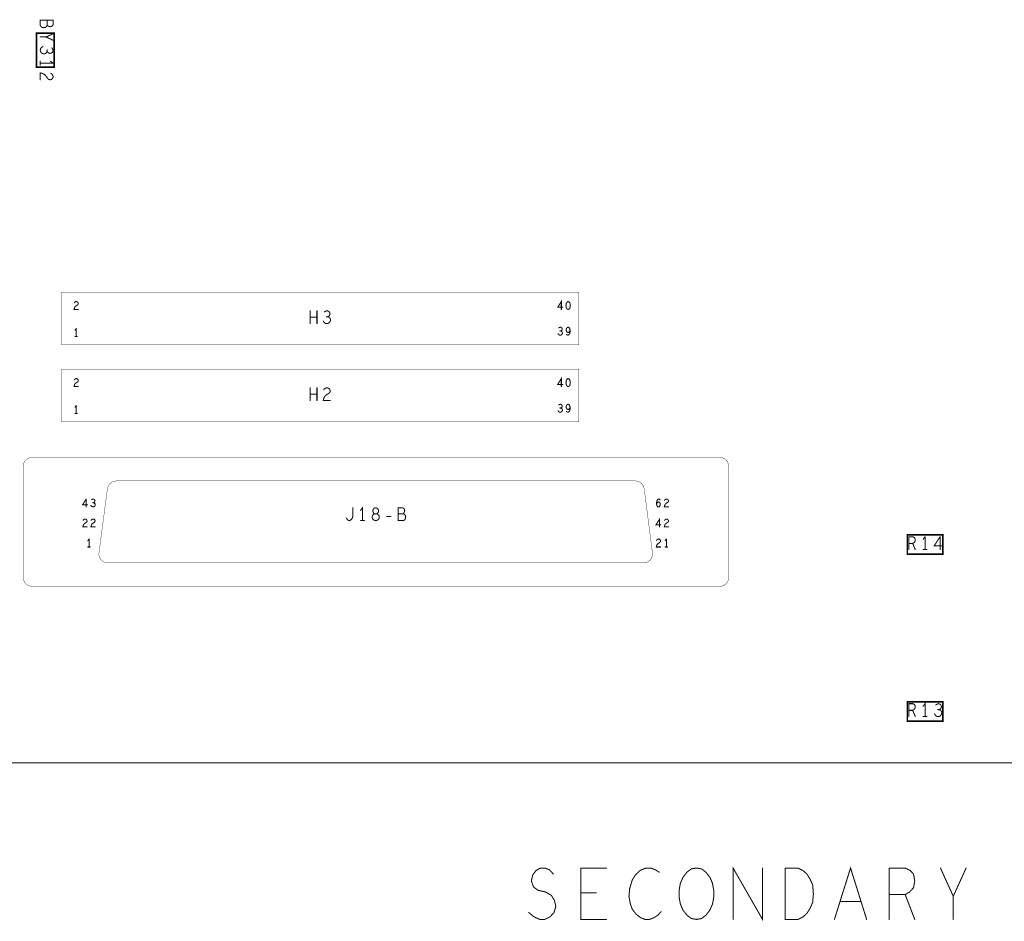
# Model space of a CAD drawing. Extents: x 17.4 to 50.4, y 21.5 to 42.5.
# Tile 3 of 35: x 28 to 33.7, y 26.6 to 31.9. Entities that reach past the tile are written whole.
import ezdxf

# ---------------------------------------------------------------- set-up
doc = ezdxf.new("R2010")
doc.units = 0
doc.layers.add('1', color=2, linetype='CONTINUOUS')

msp = doc.modelspace()

# ---------------------------------------------------------------- linework, layer by layer
at = {"layer": '1'}
for points, const_width in [([(28.117, 31.829), (28.114, 31.823), (28.107, 31.817), (28.098, 31.815), (28.089, 31.817), (28.082, 31.821), (28.077, 31.828), (28.077, 31.859), (28.152, 31.859)], 0.006), ([(28.152, 31.859), (28.152, 31.833), (28.148, 31.827), (28.143, 31.823), (28.135, 31.821), (28.127, 31.823), (28.12, 31.826), (28.117, 31.829), (28.117, 31.859)], 0.006), ([(28.055, 31.585), (28.158, 31.585), (28.158, 31.783), (28.055, 31.783), (28.055, 31.585)], 0.009), ([(28.077, 31.761), (28.11, 31.761)], 0.006), ([(28.152, 31.78), (28.11, 31.761), (28.152, 31.742)], 0.006), ([(28.117, 31.677), (28.114, 31.671), (28.108, 31.664), (28.099, 31.662), (28.092, 31.663), (28.084, 31.668), (28.078, 31.676), (28.077, 31.683), (28.078, 31.692), (28.083, 31.699), (28.092, 31.705)], 0.006), ([(28.145, 31.697), (28.15, 31.689), (28.152, 31.68), (28.148, 31.672), (28.142, 31.667), (28.134, 31.665), (28.127, 31.667), (28.12, 31.672), (28.117, 31.677), (28.117, 31.686)], 0.006), ([(28.137, 31.619), (28.152, 31.608), (28.077, 31.608)], 0.006), ([(28.077, 31.619), (28.077, 31.596)], 0.006), ([(28.077, 31.551), (28.088, 31.549), (28.1, 31.543), (28.109, 31.535), (28.122, 31.516), (28.128, 31.512), (28.135, 31.511), (28.143, 31.513), (28.149, 31.52), (28.152, 31.529), (28.15, 31.537), (28.147, 31.543), (28.139, 31.549)], 0.006), ([(28.077, 31.551), (28.077, 31.511)], 0.006), ([(28.2, 30.27), (31.223, 30.27), (31.223, 29.963)], 0.002), ([(31.223, 29.963), (28.2, 29.963), (28.2, 30.27)], 0.002), ([(28.288, 30.216), (28.293, 30.214), (28.297, 30.21), (28.299, 30.205), (28.298, 30.201), (28.296, 30.197), (28.284, 30.189), (28.279, 30.184), (28.276, 30.176), (28.274, 30.169), (28.299, 30.169)], 0.006), ([(28.276, 30.208), (28.279, 30.212), (28.283, 30.215), (28.288, 30.216)], 0.006), ([(31.128, 30.182), (31.099, 30.182), (31.12, 30.216), (31.12, 30.169)], 0.006), ([(31.16, 30.169), (31.164, 30.171), (31.168, 30.174), (31.17, 30.179), (31.172, 30.185), (31.172, 30.192), (31.172, 30.199), (31.17, 30.205), (31.168, 30.21), (31.164, 30.214), (31.16, 30.216), (31.155, 30.214), (31.152, 30.21), (31.149, 30.205), (31.148, 30.199), (31.147, 30.192), (31.148, 30.185), (31.149, 30.179), (31.152, 30.174), (31.155, 30.171), (31.16, 30.169)], 0.006), ([(29.653, 30.087), (29.653, 30.162)], 0.006), ([(29.693, 30.087), (29.693, 30.162)], 0.006), ([(29.736, 30.155), (29.745, 30.16), (29.754, 30.162), (29.762, 30.158), (29.767, 30.152), (29.769, 30.144), (29.767, 30.137), (29.762, 30.13), (29.756, 30.127), (29.763, 30.124), (29.77, 30.118), (29.772, 30.109), (29.771, 30.102), (29.766, 30.094), (29.758, 30.088), (29.751, 30.087), (29.742, 30.088), (29.735, 30.093), (29.729, 30.102)], 0.006), ([(29.653, 30.124), (29.693, 30.124)], 0.006), ([(29.748, 30.127), (29.756, 30.127)], 0.006), ([(28.28, 30.049), (28.287, 30.058)], 0.006), ([(28.287, 30.058), (28.287, 30.012)], 0.006), ([(31.101, 30.028), (31.104, 30.023), (31.109, 30.02), (31.114, 30.019)], 0.006), ([(31.114, 30.019), (31.118, 30.02), (31.123, 30.024), (31.126, 30.028), (31.126, 30.033), (31.125, 30.038), (31.121, 30.042), (31.117, 30.044), (31.121, 30.046), (31.124, 30.05), (31.125, 30.055), (31.124, 30.059), (31.121, 30.063), (31.116, 30.066), (31.11, 30.065), (31.105, 30.062)], 0.006), ([(31.112, 30.044), (31.117, 30.044)], 0.006), ([(31.15, 30.024), (31.154, 30.021), (31.159, 30.019), (31.163, 30.021), (31.167, 30.025), (31.17, 30.032), (31.171, 30.039), (31.171, 30.048), (31.17, 30.055), (31.167, 30.061), (31.164, 30.064), (31.16, 30.066), (31.155, 30.064), (31.152, 30.061), (31.149, 30.056), (31.148, 30.05), (31.149, 30.045), (31.152, 30.039), (31.156, 30.036), (31.16, 30.035), (31.164, 30.037), (31.168, 30.041), (31.171, 30.048)], 0.006), ([(28.293, 30.012), (28.28, 30.012)], 0.006), ([(31.223, 29.513), (31.223, 29.82), (28.2, 29.82)], 0.002), ([(28.2, 29.82), (28.2, 29.513)], 0.002), ([(28.288, 29.766), (28.293, 29.764), (28.297, 29.76), (28.299, 29.755), (28.298, 29.751), (28.296, 29.747), (28.284, 29.739), (28.279, 29.734), (28.276, 29.726), (28.274, 29.719), (28.299, 29.719)], 0.006), ([(28.276, 29.758), (28.279, 29.762), (28.283, 29.765), (28.288, 29.766)], 0.006), ([(31.128, 29.732), (31.099, 29.732), (31.12, 29.766), (31.12, 29.719)], 0.006), ([(31.17, 29.729), (31.172, 29.735), (31.172, 29.742), (31.172, 29.749), (31.17, 29.755), (31.168, 29.76), (31.164, 29.764), (31.16, 29.766), (31.155, 29.764), (31.152, 29.76), (31.149, 29.755), (31.148, 29.749), (31.147, 29.742), (31.148, 29.735), (31.149, 29.729), (31.152, 29.724), (31.155, 29.721), (31.16, 29.719), (31.164, 29.721), (31.168, 29.724), (31.17, 29.729)], 0.006), ([(29.653, 29.637), (29.653, 29.712)], 0.006), ([(29.693, 29.674), (29.653, 29.674)], 0.006), ([(29.693, 29.712), (29.693, 29.637)], 0.006), ([(29.77, 29.637), (29.73, 29.637), (29.732, 29.648), (29.737, 29.66), (29.746, 29.669), (29.765, 29.682), (29.769, 29.688), (29.77, 29.695), (29.768, 29.703), (29.761, 29.709), (29.752, 29.712), (29.744, 29.71), (29.737, 29.707), (29.732, 29.699)], 0.006), ([(31.126, 29.578), (31.126, 29.583), (31.125, 29.588), (31.121, 29.592), (31.117, 29.594), (31.121, 29.596), (31.124, 29.6), (31.125, 29.605), (31.124, 29.609), (31.121, 29.613), (31.116, 29.616), (31.11, 29.615), (31.105, 29.612)], 0.006), ([(31.163, 29.571), (31.167, 29.575), (31.17, 29.582), (31.171, 29.589), (31.171, 29.598), (31.17, 29.605), (31.167, 29.611), (31.164, 29.614), (31.16, 29.616), (31.155, 29.614), (31.152, 29.611), (31.149, 29.606), (31.148, 29.6), (31.149, 29.595), (31.152, 29.589), (31.156, 29.586), (31.16, 29.585), (31.164, 29.587), (31.168, 29.591), (31.171, 29.598)], 0.006), ([(28.28, 29.599), (28.287, 29.608)], 0.006), ([(28.293, 29.562), (28.28, 29.562)], 0.006), ([(28.287, 29.608), (28.287, 29.562)], 0.006), ([(31.126, 29.578), (31.123, 29.574), (31.118, 29.57), (31.114, 29.569), (31.109, 29.57), (31.104, 29.573), (31.101, 29.578)], 0.006), ([(31.112, 29.594), (31.117, 29.594)], 0.006), ([(31.163, 29.571), (31.159, 29.569), (31.154, 29.571), (31.15, 29.574)], 0.006), ([(28.2, 29.513), (31.223, 29.513)], 0.002), ([(27.977, 29.252), (27.978, 29.262), (27.98, 29.27), (27.984, 29.279), (27.989, 29.286), (27.996, 29.293), (28.003, 29.298), (28.012, 29.302), (28.02, 29.304), (28.03, 29.305)], 0.002), ([(28.03, 29.305), (32.045, 29.305), (32.054, 29.304), (32.063, 29.302), (32.071, 29.298), (32.079, 29.293), (32.085, 29.286), (32.09, 29.279), (32.094, 29.27), (32.097, 29.262), (32.098, 29.252)], 0.002), ([(27.977, 29.252), (27.977, 28.604), (27.978, 28.595), (27.98, 28.587), (27.984, 28.578), (27.989, 28.571), (27.996, 28.564), (28.003, 28.559), (28.012, 28.555), (28.02, 28.553), (28.03, 28.552), (32.045, 28.552)], 0.002), ([(32.098, 29.252), (32.098, 28.604), (32.097, 28.595), (32.094, 28.587), (32.09, 28.578), (32.085, 28.571), (32.079, 28.564), (32.071, 28.559), (32.063, 28.555), (32.054, 28.553), (32.045, 28.552)], 0.002), ([(31.6, 28.689), (28.472, 28.689), (28.463, 28.69), (28.454, 28.692), (28.446, 28.696), (28.438, 28.702), (28.432, 28.708), (28.426, 28.715), (28.423, 28.724), (28.42, 28.733), (28.419, 28.742), (28.42, 28.749), (28.469, 29.122), (28.471, 29.131), (28.474, 29.139), (28.479, 29.147), (28.485, 29.154), (28.492, 29.159), (28.5, 29.164), (28.509, 29.166), (28.521, 29.168)], 0.002), ([(31.551, 29.168), (28.521, 29.168)], 0.002), ([(31.551, 29.168), (31.561, 29.167), (31.569, 29.165), (31.578, 29.161), (31.585, 29.155), (31.592, 29.149), (31.597, 29.141), (31.601, 29.133), (31.604, 29.122)], 0.002), ([(31.652, 28.748), (31.604, 29.122)], 0.002), ([(28.324, 29.029), (28.345, 29.062)], 0.006), ([(28.345, 29.062), (28.345, 29.016)], 0.006), ([(28.392, 29.06), (28.395, 29.056), (28.396, 29.052), (28.395, 29.047), (28.392, 29.043), (28.389, 29.041), (28.393, 29.039), (28.397, 29.035), (28.398, 29.03), (28.397, 29.025), (28.395, 29.021), (28.39, 29.017), (28.385, 29.016), (28.38, 29.017), (28.376, 29.02), (28.372, 29.025)], 0.006), ([(28.392, 29.06), (28.387, 29.062), (28.382, 29.062), (28.377, 29.059)], 0.006), ([(28.384, 29.041), (28.389, 29.041)], 0.006), ([(31.676, 29.037), (31.677, 29.047), (31.679, 29.052), (31.682, 29.058), (31.686, 29.062), (31.69, 29.062), (31.694, 29.061), (31.697, 29.057)], 0.006), ([(31.688, 29.016), (31.692, 29.017), (31.695, 29.021), (31.697, 29.026), (31.698, 29.031), (31.697, 29.036), (31.695, 29.041), (31.692, 29.044), (31.688, 29.045), (31.684, 29.044), (31.68, 29.041), (31.676, 29.035)], 0.006), ([(31.676, 29.037), (31.677, 29.029), (31.679, 29.022), (31.683, 29.017), (31.688, 29.016)], 0.006), ([(31.735, 29.062), (31.74, 29.061), (31.744, 29.057), (31.746, 29.052), (31.745, 29.048), (31.743, 29.044), (31.731, 29.036), (31.726, 29.031), (31.723, 29.023), (31.721, 29.016), (31.746, 29.016)], 0.006), ([(31.723, 29.055), (31.726, 29.059), (31.73, 29.062), (31.735, 29.062)], 0.006), ([(28.324, 29.029), (28.353, 29.029)], 0.006), ([(29.902, 29.011), (29.902, 28.961), (29.9, 28.951), (29.894, 28.944), (29.889, 28.939), (29.881, 28.936), (29.874, 28.939), (29.869, 28.944), (29.864, 28.951)], 0.006), ([(29.959, 28.936), (29.959, 29.011), (29.948, 28.996)], 0.006), ([(30.057, 28.956), (30.055, 28.965), (30.049, 28.973), (30.041, 28.976), (30.046, 28.979), (30.051, 28.985), (30.053, 28.994), (30.05, 29.003), (30.043, 29.009), (30.036, 29.011), (30.028, 29.009), (30.022, 29.003), (30.019, 28.994), (30.021, 28.985), (30.025, 28.979), (30.031, 28.976), (30.041, 28.976), (30.031, 28.976), (30.023, 28.973), (30.017, 28.965), (30.015, 28.956), (30.017, 28.948), (30.022, 28.941), (30.029, 28.938), (30.036, 28.936), (30.043, 28.938), (30.05, 28.941), (30.055, 28.948), (30.057, 28.956)], 0.006), ([(30.193, 29.011), (30.199, 29.008), (30.203, 29.003), (30.205, 28.995), (30.203, 28.986), (30.2, 28.98), (30.196, 28.976), (30.203, 28.974), (30.209, 28.966), (30.211, 28.958), (30.209, 28.949), (30.205, 28.941), (30.198, 28.936), (30.167, 28.936), (30.167, 29.011), (30.193, 29.011)], 0.006), ([(28.339, 28.945), (28.335, 28.945), (28.331, 28.942), (28.327, 28.938)], 0.006), ([(28.339, 28.945), (28.345, 28.944), (28.349, 28.94), (28.35, 28.935), (28.35, 28.931), (28.347, 28.927), (28.336, 28.919), (28.331, 28.914)], 0.006), ([(28.374, 28.906), (28.377, 28.914), (28.382, 28.919), (28.394, 28.927), (28.396, 28.931), (28.397, 28.935), (28.396, 28.94), (28.392, 28.944), (28.386, 28.945), (28.381, 28.945), (28.377, 28.942), (28.374, 28.938)], 0.006), ([(29.971, 28.936), (29.948, 28.936)], 0.006), ([(30.125, 28.961), (30.1, 28.961)], 0.006), ([(30.196, 28.976), (30.167, 28.976)], 0.006), ([(31.694, 28.899), (31.694, 28.945), (31.673, 28.912), (31.701, 28.912)], 0.006), ([(31.735, 28.945), (31.74, 28.944), (31.744, 28.94), (31.746, 28.935), (31.745, 28.931), (31.743, 28.927), (31.731, 28.919), (31.726, 28.914), (31.723, 28.906), (31.721, 28.899), (31.746, 28.899)], 0.006), ([(31.723, 28.938), (31.726, 28.942), (31.73, 28.945), (31.735, 28.945)], 0.006), ([(28.331, 28.914), (28.327, 28.906), (28.326, 28.899), (28.35, 28.899)], 0.006), ([(28.374, 28.906), (28.373, 28.899), (28.397, 28.899)], 0.006), ([(28.362, 28.829), (28.355, 28.819)], 0.006), ([(28.362, 28.829), (28.362, 28.782)], 0.006), ([(31.699, 28.818), (31.698, 28.823), (31.694, 28.827), (31.688, 28.829), (31.684, 28.828), (31.68, 28.825), (31.676, 28.821)], 0.006), ([(31.685, 28.802), (31.696, 28.81)], 0.006), ([(31.696, 28.81), (31.699, 28.814), (31.699, 28.818)], 0.006), ([(31.727, 28.819), (31.734, 28.829)], 0.006), ([(31.734, 28.829), (31.734, 28.782)], 0.006), ([(33.141, 28.853), (33.348, 28.853), (33.348, 28.74), (33.141, 28.74), (33.141, 28.853)], 0.009), ([(33.187, 28.767), (33.172, 28.803), (33.179, 28.807), (33.185, 28.813), (33.187, 28.823), (33.185, 28.833), (33.18, 28.838), (33.172, 28.842), (33.149, 28.842), (33.149, 28.767)], 0.006), ([(33.244, 28.842), (33.233, 28.827)], 0.006), ([(33.244, 28.842), (33.244, 28.767)], 0.006), ([(33.332, 28.842), (33.297, 28.788), (33.344, 28.788)], 0.006), ([(33.332, 28.767), (33.332, 28.842)], 0.006), ([(28.368, 28.782), (28.355, 28.782)], 0.006), ([(31.699, 28.782), (31.675, 28.782), (31.676, 28.789), (31.68, 28.797), (31.685, 28.802)], 0.006), ([(31.74, 28.782), (31.727, 28.782)], 0.006), ([(33.149, 28.803), (33.172, 28.803)], 0.006), ([(33.233, 28.767), (33.255, 28.767)], 0.006), ([(31.652, 28.748), (31.652, 28.739), (31.651, 28.73), (31.648, 28.722), (31.644, 28.713), (31.639, 28.706), (31.632, 28.7), (31.624, 28.695), (31.616, 28.692), (31.607, 28.69), (31.6, 28.689)], 0.002), ([(33.141, 27.878), (33.348, 27.878), (33.348, 27.765), (33.141, 27.765), (33.141, 27.878)], 0.009), ([(33.149, 27.792), (33.149, 27.867), (33.172, 27.867)], 0.006), ([(33.172, 27.867), (33.18, 27.863), (33.185, 27.858), (33.187, 27.848), (33.185, 27.838), (33.179, 27.832), (33.172, 27.828), (33.187, 27.792)], 0.006), ([(33.233, 27.852), (33.244, 27.867), (33.244, 27.792)], 0.006), ([(33.3, 27.807), (33.305, 27.798), (33.313, 27.793), (33.321, 27.792), (33.329, 27.793), (33.337, 27.799), (33.341, 27.807), (33.342, 27.814), (33.34, 27.823), (33.334, 27.829), (33.327, 27.832), (33.333, 27.835), (33.338, 27.842), (33.34, 27.849), (33.338, 27.857), (33.333, 27.863), (33.324, 27.867), (33.316, 27.865), (33.307, 27.86)], 0.006), ([(33.319, 27.832), (33.327, 27.832)], 0.006), ([(33.172, 27.828), (33.149, 27.828)], 0.006), ([(33.233, 27.792), (33.255, 27.792)], 0.006), ([(20.637, 27.522), (45.867, 27.522)], 0.006), ([(32.123, 26.607), (32.123, 26.907), (32.295, 26.607), (32.295, 26.907)], 0.006), ([(32.715, 26.607), (32.809, 26.907), (32.903, 26.607)], 0.006), ([(30.998, 26.907), (30.972, 26.892), (30.953, 26.867), (30.945, 26.832), (30.957, 26.797), (30.983, 26.777)], 0.006), ([(30.998, 26.907), (31.024, 26.907)], 0.006), ([(31.073, 26.872), (31.05, 26.897), (31.024, 26.907)], 0.006), ([(31.384, 26.607), (31.234, 26.607), (31.234, 26.907), (31.384, 26.907)], 0.006), ([(31.579, 26.892), (31.553, 26.867), (31.534, 26.837), (31.519, 26.787), (31.515, 26.742), (31.523, 26.697), (31.534, 26.667), (31.557, 26.637), (31.583, 26.617), (31.609, 26.607)], 0.006), ([(31.643, 26.907), (31.613, 26.907), (31.579, 26.892)], 0.006), ([(31.643, 26.907), (31.669, 26.897), (31.692, 26.882)], 0.006), ([(31.815, 26.817), (31.83, 26.852), (31.853, 26.882), (31.879, 26.902), (31.909, 26.907), (31.939, 26.902), (31.965, 26.882), (31.988, 26.852), (32.003, 26.817), (32.01, 26.777), (32.01, 26.737), (32.003, 26.697), (31.988, 26.662), (31.965, 26.632), (31.939, 26.612), (31.909, 26.607), (31.879, 26.612), (31.853, 26.632), (31.83, 26.662), (31.815, 26.697), (31.808, 26.737), (31.808, 26.777), (31.815, 26.817)], 0.006), ([(32.427, 26.907), (32.427, 26.607), (32.502, 26.607), (32.532, 26.622), (32.554, 26.642), (32.573, 26.672), (32.588, 26.707)], 0.006), ([(32.427, 26.907), (32.502, 26.907)], 0.006), ([(32.588, 26.707), (32.592, 26.757), (32.588, 26.807), (32.573, 26.842), (32.554, 26.872), (32.532, 26.892), (32.502, 26.907)], 0.006), ([(33.034, 26.607), (33.034, 26.907), (33.128, 26.907), (33.158, 26.892), (33.177, 26.872), (33.184, 26.832)], 0.006), ([(33.334, 26.907), (33.409, 26.742), (33.409, 26.607)], 0.006), ([(33.409, 26.742), (33.484, 26.907)], 0.006), ([(33.184, 26.832), (33.177, 26.792), (33.154, 26.767), (33.128, 26.752), (33.184, 26.607)], 0.006), ([(31.08, 26.717), (31.062, 26.747), (31.028, 26.767), (30.983, 26.777)], 0.006), ([(31.324, 26.762), (31.234, 26.762)], 0.006), ([(33.128, 26.752), (33.034, 26.752)], 0.006), ([(31.08, 26.717), (31.088, 26.682), (31.077, 26.647), (31.054, 26.622), (31.024, 26.607)], 0.006), ([(32.869, 26.712), (32.749, 26.712)], 0.006), ([(30.93, 26.647), (30.96, 26.622), (30.994, 26.607), (31.024, 26.607)], 0.006), ([(31.703, 26.652), (31.684, 26.632), (31.662, 26.617), (31.635, 26.607), (31.609, 26.607)], 0.006)]:
    msp.add_lwpolyline(points, dxfattribs=dict(at, const_width=const_width))
for points, const_width in [([(28.1185, 31.859, 1), (28.1155, 31.859, 1)], 0.003), ([(28.1535, 31.859, 1), (28.1505, 31.859, 1)], 0.003), ([(28.1535, 31.859, 1), (28.1505, 31.859, 1)], 0.003), ([(28.1185, 31.829, 1), (28.1155, 31.829, 1)], 0.003), ([(28.0785, 31.761, 1), (28.0755, 31.761, 1)], 0.003), ([(28.1115, 31.761, 1), (28.1085, 31.761, 1)], 0.003), ([(28.1535, 31.78, 1), (28.1505, 31.78, 1)], 0.003), ([(28.1535, 31.742, 1), (28.1505, 31.742, 1)], 0.003), ([(28.0935, 31.705, 1), (28.0905, 31.705, 1)], 0.003), ([(28.1185, 31.686, 1), (28.1155, 31.686, 1)], 0.003), ([(28.1465, 31.697, 1), (28.1435, 31.697, 1)], 0.003), ([(28.1185, 31.677, 1), (28.1155, 31.677, 1)], 0.003), ([(28.05725, 31.585, 1), (28.05275, 31.585, 1)], 0.0045), ([(28.05725, 31.585, 1), (28.05275, 31.585, 1)], 0.0045), ([(28.0785, 31.619, 1), (28.0755, 31.619, 1)], 0.003), ([(28.0785, 31.608, 1), (28.0755, 31.608, 1)], 0.003), ([(28.0785, 31.596, 1), (28.0755, 31.596, 1)], 0.003), ([(28.1385, 31.619, 1), (28.1355, 31.619, 1)], 0.003), ([(28.0785, 31.551, 1), (28.0755, 31.551, 1)], 0.003), ([(28.0785, 31.551, 1), (28.0755, 31.551, 1)], 0.003), ([(28.0785, 31.511, 1), (28.0755, 31.511, 1)], 0.003), ([(28.1405, 31.549, 1), (28.1375, 31.549, 1)], 0.003), ([(28.2005, 30.27, 1), (28.1995, 30.27, 1)], 0.001), ([(28.2005, 30.27, 1), (28.1995, 30.27, 1)], 0.001), ([(28.2775, 30.208, 1), (28.2745, 30.208, 1)], 0.003), ([(28.2895, 30.216, 1), (28.2865, 30.216, 1)], 0.003), ([(28.2895, 30.216, 1), (28.2865, 30.216, 1)], 0.003), ([(28.3005, 30.169, 1), (28.2975, 30.169, 1)], 0.003), ([(29.6545, 30.162, 1), (29.6515, 30.162, 1)], 0.003), ([(29.6945, 30.162, 1), (29.6915, 30.162, 1)], 0.003), ([(29.7375, 30.155, 1), (29.7345, 30.155, 1)], 0.003), ([(31.1215, 30.169, 1), (31.1185, 30.169, 1)], 0.003), ([(31.1295, 30.182, 1), (31.1265, 30.182, 1)], 0.003), ([(31.1615, 30.169, 1), (31.1585, 30.169, 1)], 0.003), ([(31.1615, 30.169, 1), (31.1585, 30.169, 1)], 0.003), ([(29.6545, 30.124, 1), (29.6515, 30.124, 1)], 0.003), ([(29.6545, 30.087, 1), (29.6515, 30.087, 1)], 0.003), ([(29.6945, 30.124, 1), (29.6915, 30.124, 1)], 0.003), ([(29.6945, 30.087, 1), (29.6915, 30.087, 1)], 0.003), ([(29.7305, 30.102, 1), (29.7275, 30.102, 1)], 0.003), ([(29.7495, 30.127, 1), (29.7465, 30.127, 1)], 0.003), ([(29.7575, 30.127, 1), (29.7545, 30.127, 1)], 0.003), ([(28.2815, 30.049, 1), (28.2785, 30.049, 1)], 0.003), ([(28.2885, 30.058, 1), (28.2855, 30.058, 1)], 0.003), ([(28.2885, 30.058, 1), (28.2855, 30.058, 1)], 0.003), ([(31.1025, 30.028, 1), (31.0995, 30.028, 1)], 0.003), ([(31.1065, 30.062, 1), (31.1035, 30.062, 1)], 0.003), ([(31.1135, 30.044, 1), (31.1105, 30.044, 1)], 0.003), ([(31.1155, 30.019, 1), (31.1125, 30.019, 1)], 0.003), ([(31.1155, 30.019, 1), (31.1125, 30.019, 1)], 0.003), ([(31.1185, 30.044, 1), (31.1155, 30.044, 1)], 0.003), ([(31.1515, 30.024, 1), (31.1485, 30.024, 1)], 0.003), ([(31.1725, 30.048, 1), (31.1695, 30.048, 1)], 0.003), ([(28.2815, 30.012, 1), (28.2785, 30.012, 1)], 0.003), ([(28.2885, 30.012, 1), (28.2855, 30.012, 1)], 0.003), ([(28.2945, 30.012, 1), (28.2915, 30.012, 1)], 0.003), ([(31.2235, 29.963, 1), (31.2225, 29.963, 1)], 0.001), ([(31.2235, 29.963, 1), (31.2225, 29.963, 1)], 0.001), ([(28.2005, 29.82, 1), (28.1995, 29.82, 1)], 0.001), ([(28.2005, 29.82, 1), (28.1995, 29.82, 1)], 0.001), ([(28.2775, 29.758, 1), (28.2745, 29.758, 1)], 0.003), ([(28.2895, 29.766, 1), (28.2865, 29.766, 1)], 0.003), ([(28.2895, 29.766, 1), (28.2865, 29.766, 1)], 0.003), ([(31.1295, 29.732, 1), (31.1265, 29.732, 1)], 0.003), ([(31.1715, 29.729, 1), (31.1685, 29.729, 1)], 0.003), ([(31.1715, 29.729, 1), (31.1685, 29.729, 1)], 0.003), ([(28.3005, 29.719, 1), (28.2975, 29.719, 1)], 0.003), ([(29.6545, 29.712, 1), (29.6515, 29.712, 1)], 0.003), ([(29.6545, 29.674, 1), (29.6515, 29.674, 1)], 0.003), ([(29.6945, 29.712, 1), (29.6915, 29.712, 1)], 0.003), ([(29.6945, 29.674, 1), (29.6915, 29.674, 1)], 0.003), ([(29.7335, 29.699, 1), (29.7305, 29.699, 1)], 0.003), ([(31.1215, 29.719, 1), (31.1185, 29.719, 1)], 0.003), ([(29.6545, 29.637, 1), (29.6515, 29.637, 1)], 0.003), ([(29.6945, 29.637, 1), (29.6915, 29.637, 1)], 0.003), ([(29.7715, 29.637, 1), (29.7685, 29.637, 1)], 0.003), ([(31.1065, 29.612, 1), (31.1035, 29.612, 1)], 0.003), ([(28.2815, 29.599, 1), (28.2785, 29.599, 1)], 0.003), ([(28.2815, 29.562, 1), (28.2785, 29.562, 1)], 0.003), ([(28.2885, 29.608, 1), (28.2855, 29.608, 1)], 0.003), ([(28.2885, 29.608, 1), (28.2855, 29.608, 1)], 0.003), ([(28.2885, 29.562, 1), (28.2855, 29.562, 1)], 0.003), ([(28.2945, 29.562, 1), (28.2915, 29.562, 1)], 0.003), ([(31.1025, 29.578, 1), (31.0995, 29.578, 1)], 0.003), ([(31.1135, 29.594, 1), (31.1105, 29.594, 1)], 0.003), ([(31.1185, 29.594, 1), (31.1155, 29.594, 1)], 0.003), ([(31.1275, 29.578, 1), (31.1245, 29.578, 1)], 0.003), ([(31.1275, 29.578, 1), (31.1245, 29.578, 1)], 0.003), ([(31.1515, 29.574, 1), (31.1485, 29.574, 1)], 0.003), ([(31.1645, 29.571, 1), (31.1615, 29.571, 1)], 0.003), ([(31.1645, 29.571, 1), (31.1615, 29.571, 1)], 0.003), ([(31.1725, 29.598, 1), (31.1695, 29.598, 1)], 0.003), ([(28.2005, 29.513, 1), (28.1995, 29.513, 1)], 0.001), ([(28.2005, 29.513, 1), (28.1995, 29.513, 1)], 0.001), ([(31.2235, 29.513, 1), (31.2225, 29.513, 1)], 0.001), ([(31.2235, 29.513, 1), (31.2225, 29.513, 1)], 0.001), ([(28.0305, 29.305, 1), (28.0295, 29.305, 1)], 0.001), ([(28.0305, 29.305, 1), (28.0295, 29.305, 1)], 0.001), ([(27.9775, 29.252, 1), (27.9765, 29.252, 1)], 0.001), ([(27.9775, 29.252, 1), (27.9765, 29.252, 1)], 0.001), ([(32.0985, 29.252, 1), (32.0975, 29.252, 1)], 0.001), ([(32.0985, 29.252, 1), (32.0975, 29.252, 1)], 0.001), ([(28.5215, 29.168, 1), (28.5205, 29.168, 1)], 0.001), ([(28.5215, 29.168, 1), (28.5205, 29.168, 1)], 0.001), ([(31.5515, 29.168, 1), (31.5505, 29.168, 1)], 0.001), ([(31.5515, 29.168, 1), (31.5505, 29.168, 1)], 0.001), ([(31.6045, 29.122, 1), (31.6035, 29.122, 1)], 0.001), ([(31.6045, 29.122, 1), (31.6035, 29.122, 1)], 0.001), ([(28.3465, 29.062, 1), (28.3435, 29.062, 1)], 0.003), ([(28.3465, 29.062, 1), (28.3435, 29.062, 1)], 0.003), ([(28.3785, 29.059, 1), (28.3755, 29.059, 1)], 0.003), ([(28.3855, 29.041, 1), (28.3825, 29.041, 1)], 0.003), ([(28.3905, 29.041, 1), (28.3875, 29.041, 1)], 0.003), ([(28.3935, 29.06, 1), (28.3905, 29.06, 1)], 0.003), ([(28.3935, 29.06, 1), (28.3905, 29.06, 1)], 0.003), ([(31.6775, 29.037, 1), (31.6745, 29.037, 1)], 0.003), ([(31.6775, 29.037, 1), (31.6745, 29.037, 1)], 0.003), ([(31.6985, 29.057, 1), (31.6955, 29.057, 1)], 0.003), ([(31.7245, 29.055, 1), (31.7215, 29.055, 1)], 0.003), ([(31.7365, 29.062, 1), (31.7335, 29.062, 1)], 0.003), ([(31.7365, 29.062, 1), (31.7335, 29.062, 1)], 0.003), ([(28.3255, 29.029, 1), (28.3225, 29.029, 1)], 0.003), ([(28.3255, 29.029, 1), (28.3225, 29.029, 1)], 0.003), ([(28.3465, 29.016, 1), (28.3435, 29.016, 1)], 0.003), ([(28.3545, 29.029, 1), (28.3515, 29.029, 1)], 0.003), ([(28.3735, 29.025, 1), (28.3705, 29.025, 1)], 0.003), ([(29.9035, 29.011, 1), (29.9005, 29.011, 1)], 0.003), ([(29.9495, 28.996, 1), (29.9465, 28.996, 1)], 0.003), ([(30.1945, 29.011, 1), (30.1915, 29.011, 1)], 0.003), ([(30.1945, 29.011, 1), (30.1915, 29.011, 1)], 0.003), ([(31.6775, 29.035, 1), (31.6745, 29.035, 1)], 0.003), ([(31.6895, 29.016, 1), (31.6865, 29.016, 1)], 0.003), ([(31.6895, 29.016, 1), (31.6865, 29.016, 1)], 0.003), ([(31.7475, 29.016, 1), (31.7445, 29.016, 1)], 0.003), ([(28.3285, 28.938, 1), (28.3255, 28.938, 1)], 0.003), ([(28.3405, 28.945, 1), (28.3375, 28.945, 1)], 0.003), ([(28.3405, 28.945, 1), (28.3375, 28.945, 1)], 0.003), ([(28.3755, 28.938, 1), (28.3725, 28.938, 1)], 0.003), ([(29.8655, 28.951, 1), (29.8625, 28.951, 1)], 0.003), ([(29.9495, 28.936, 1), (29.9465, 28.936, 1)], 0.003), ([(29.9605, 28.936, 1), (29.9575, 28.936, 1)], 0.003), ([(29.9725, 28.936, 1), (29.9695, 28.936, 1)], 0.003), ([(30.0585, 28.956, 1), (30.0555, 28.956, 1)], 0.003), ([(30.0585, 28.956, 1), (30.0555, 28.956, 1)], 0.003), ([(30.1015, 28.961, 1), (30.0985, 28.961, 1)], 0.003), ([(30.1265, 28.961, 1), (30.1235, 28.961, 1)], 0.003), ([(30.1685, 28.976, 1), (30.1655, 28.976, 1)], 0.003), ([(30.1975, 28.976, 1), (30.1945, 28.976, 1)], 0.003), ([(31.7245, 28.938, 1), (31.7215, 28.938, 1)], 0.003), ([(31.7365, 28.945, 1), (31.7335, 28.945, 1)], 0.003), ([(31.7365, 28.945, 1), (31.7335, 28.945, 1)], 0.003), ([(28.3325, 28.914, 1), (28.3295, 28.914, 1)], 0.003), ([(28.3325, 28.914, 1), (28.3295, 28.914, 1)], 0.003), ([(28.3515, 28.899, 1), (28.3485, 28.899, 1)], 0.003), ([(28.3755, 28.906, 1), (28.3725, 28.906, 1)], 0.003), ([(28.3755, 28.906, 1), (28.3725, 28.906, 1)], 0.003), ([(28.3985, 28.899, 1), (28.3955, 28.899, 1)], 0.003), ([(31.6955, 28.899, 1), (31.6925, 28.899, 1)], 0.003), ([(31.7025, 28.912, 1), (31.6995, 28.912, 1)], 0.003), ([(31.7475, 28.899, 1), (31.7445, 28.899, 1)], 0.003), ([(28.3565, 28.819, 1), (28.3535, 28.819, 1)], 0.003), ([(28.3635, 28.829, 1), (28.3605, 28.829, 1)], 0.003), ([(28.3635, 28.829, 1), (28.3605, 28.829, 1)], 0.003), ([(31.6775, 28.821, 1), (31.6745, 28.821, 1)], 0.003), ([(31.6975, 28.81, 1), (31.6945, 28.81, 1)], 0.003), ([(31.6975, 28.81, 1), (31.6945, 28.81, 1)], 0.003), ([(31.7005, 28.818, 1), (31.6975, 28.818, 1)], 0.003), ([(31.7005, 28.818, 1), (31.6975, 28.818, 1)], 0.003), ([(31.7285, 28.819, 1), (31.7255, 28.819, 1)], 0.003), ([(31.7355, 28.829, 1), (31.7325, 28.829, 1)], 0.003), ([(31.7355, 28.829, 1), (31.7325, 28.829, 1)], 0.003), ([(33.14325, 28.853, 1), (33.13875, 28.853, 1)], 0.0045), ([(33.14325, 28.853, 1), (33.13875, 28.853, 1)], 0.0045), ([(33.2345, 28.827, 1), (33.2315, 28.827, 1)], 0.003), ([(33.2455, 28.842, 1), (33.2425, 28.842, 1)], 0.003), ([(33.2455, 28.842, 1), (33.2425, 28.842, 1)], 0.003), ([(33.3335, 28.842, 1), (33.3305, 28.842, 1)], 0.003), ([(33.3335, 28.842, 1), (33.3305, 28.842, 1)], 0.003), ([(28.3565, 28.782, 1), (28.3535, 28.782, 1)], 0.003), ([(28.3635, 28.782, 1), (28.3605, 28.782, 1)], 0.003), ([(28.3695, 28.782, 1), (28.3665, 28.782, 1)], 0.003), ([(31.6865, 28.802, 1), (31.6835, 28.802, 1)], 0.003), ([(31.6865, 28.802, 1), (31.6835, 28.802, 1)], 0.003), ([(31.7005, 28.782, 1), (31.6975, 28.782, 1)], 0.003), ([(31.7285, 28.782, 1), (31.7255, 28.782, 1)], 0.003), ([(31.7355, 28.782, 1), (31.7325, 28.782, 1)], 0.003), ([(31.7415, 28.782, 1), (31.7385, 28.782, 1)], 0.003), ([(33.1505, 28.803, 1), (33.1475, 28.803, 1)], 0.003), ([(33.1505, 28.767, 1), (33.1475, 28.767, 1)], 0.003), ([(33.1735, 28.803, 1), (33.1705, 28.803, 1)], 0.003), ([(33.1885, 28.767, 1), (33.1855, 28.767, 1)], 0.003), ([(33.2345, 28.767, 1), (33.2315, 28.767, 1)], 0.003), ([(33.2455, 28.767, 1), (33.2425, 28.767, 1)], 0.003), ([(33.2565, 28.767, 1), (33.2535, 28.767, 1)], 0.003), ([(33.3335, 28.767, 1), (33.3305, 28.767, 1)], 0.003), ([(33.3455, 28.788, 1), (33.3425, 28.788, 1)], 0.003), ([(31.6525, 28.748, 1), (31.6515, 28.748, 1)], 0.001), ([(31.6525, 28.748, 1), (31.6515, 28.748, 1)], 0.001), ([(31.6005, 28.689, 1), (31.5995, 28.689, 1)], 0.001), ([(31.6005, 28.689, 1), (31.5995, 28.689, 1)], 0.001), ([(32.0455, 28.552, 1), (32.0445, 28.552, 1)], 0.001), ([(32.0455, 28.552, 1), (32.0445, 28.552, 1)], 0.001), ([(33.14325, 27.878, 1), (33.13875, 27.878, 1)], 0.0045), ([(33.14325, 27.878, 1), (33.13875, 27.878, 1)], 0.0045), ([(33.1735, 27.867, 1), (33.1705, 27.867, 1)], 0.003), ([(33.1735, 27.867, 1), (33.1705, 27.867, 1)], 0.003), ([(33.2345, 27.852, 1), (33.2315, 27.852, 1)], 0.003), ([(33.3085, 27.86, 1), (33.3055, 27.86, 1)], 0.003), ([(33.3205, 27.832, 1), (33.3175, 27.832, 1)], 0.003), ([(33.3285, 27.832, 1), (33.3255, 27.832, 1)], 0.003), ([(33.1505, 27.828, 1), (33.1475, 27.828, 1)], 0.003), ([(33.1505, 27.792, 1), (33.1475, 27.792, 1)], 0.003), ([(33.1735, 27.828, 1), (33.1705, 27.828, 1)], 0.003), ([(33.1885, 27.792, 1), (33.1855, 27.792, 1)], 0.003), ([(33.2345, 27.792, 1), (33.2315, 27.792, 1)], 0.003), ([(33.2455, 27.792, 1), (33.2425, 27.792, 1)], 0.003), ([(33.2565, 27.792, 1), (33.2535, 27.792, 1)], 0.003), ([(33.3015, 27.807, 1), (33.2985, 27.807, 1)], 0.003), ([(30.9995, 26.907, 1), (30.9965, 26.907, 1)], 0.003), ([(30.9995, 26.907, 1), (30.9965, 26.907, 1)], 0.003), ([(31.0255, 26.907, 1), (31.0225, 26.907, 1)], 0.003), ([(31.0255, 26.907, 1), (31.0225, 26.907, 1)], 0.003), ([(31.0745, 26.872, 1), (31.0715, 26.872, 1)], 0.003), ([(31.3855, 26.907, 1), (31.3825, 26.907, 1)], 0.003), ([(31.5805, 26.892, 1), (31.5775, 26.892, 1)], 0.003), ([(31.5805, 26.892, 1), (31.5775, 26.892, 1)], 0.003), ([(31.6445, 26.907, 1), (31.6415, 26.907, 1)], 0.003), ([(31.6445, 26.907, 1), (31.6415, 26.907, 1)], 0.003), ([(31.6935, 26.882, 1), (31.6905, 26.882, 1)], 0.003), ([(32.2965, 26.907, 1), (32.2935, 26.907, 1)], 0.003), ([(32.4285, 26.907, 1), (32.4255, 26.907, 1)], 0.003), ([(32.4285, 26.907, 1), (32.4255, 26.907, 1)], 0.003), ([(32.5035, 26.907, 1), (32.5005, 26.907, 1)], 0.003), ([(32.5035, 26.907, 1), (32.5005, 26.907, 1)], 0.003), ([(33.3355, 26.907, 1), (33.3325, 26.907, 1)], 0.003), ([(33.4855, 26.907, 1), (33.4825, 26.907, 1)], 0.003), ([(31.8165, 26.817, 1), (31.8135, 26.817, 1)], 0.003), ([(31.8165, 26.817, 1), (31.8135, 26.817, 1)], 0.003), ([(33.1855, 26.832, 1), (33.1825, 26.832, 1)], 0.003), ([(33.1855, 26.832, 1), (33.1825, 26.832, 1)], 0.003), ([(30.9845, 26.777, 1), (30.9815, 26.777, 1)], 0.003), ([(30.9845, 26.777, 1), (30.9815, 26.777, 1)], 0.003), ([(31.2355, 26.762, 1), (31.2325, 26.762, 1)], 0.003), ([(31.3255, 26.762, 1), (31.3225, 26.762, 1)], 0.003), ([(33.0355, 26.752, 1), (33.0325, 26.752, 1)], 0.003), ([(33.1295, 26.752, 1), (33.1265, 26.752, 1)], 0.003), ([(33.4105, 26.742, 1), (33.4075, 26.742, 1)], 0.003), ([(31.0815, 26.717, 1), (31.0785, 26.717, 1)], 0.003), ([(31.0815, 26.717, 1), (31.0785, 26.717, 1)], 0.003), ([(32.5895, 26.707, 1), (32.5865, 26.707, 1)], 0.003), ([(32.5895, 26.707, 1), (32.5865, 26.707, 1)], 0.003), ([(32.7505, 26.712, 1), (32.7475, 26.712, 1)], 0.003), ([(32.8705, 26.712, 1), (32.8675, 26.712, 1)], 0.003), ([(30.9315, 26.647, 1), (30.9285, 26.647, 1)], 0.003), ([(31.7045, 26.652, 1), (31.7015, 26.652, 1)], 0.003), ([(31.0255, 26.607, 1), (31.0225, 26.607, 1)], 0.003), ([(31.0255, 26.607, 1), (31.0225, 26.607, 1)], 0.003), ([(31.3855, 26.607, 1), (31.3825, 26.607, 1)], 0.003), ([(31.6105, 26.607, 1), (31.6075, 26.607, 1)], 0.003), ([(31.6105, 26.607, 1), (31.6075, 26.607, 1)], 0.003), ([(32.1245, 26.607, 1), (32.1215, 26.607, 1)], 0.003), ([(32.7165, 26.607, 1), (32.7135, 26.607, 1)], 0.003), ([(32.9045, 26.607, 1), (32.9015, 26.607, 1)], 0.003), ([(33.0355, 26.607, 1), (33.0325, 26.607, 1)], 0.003), ([(33.1855, 26.607, 1), (33.1825, 26.607, 1)], 0.003), ([(33.4105, 26.607, 1), (33.4075, 26.607, 1)], 0.003)]:
    msp.add_lwpolyline(points, format="xyb", close=True, dxfattribs=dict(at, const_width=const_width))

doc.saveas('drawing.dxf')
